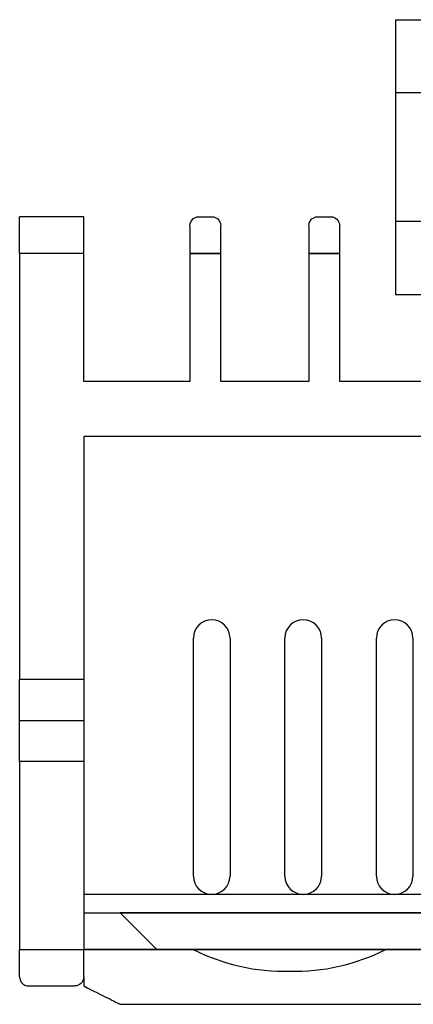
# Model space of a CAD drawing. Header units: millimetres. Extents: x -49.5 to 48, y -16 to 42.2.
# Tile 1 of 34: x -49.5 to -28, y -16 to 37.8. Entities that reach past the tile are written whole.
import ezdxf

# ---------------------------------------------------------------- set-up
doc = ezdxf.new("R2010")
doc.units = ezdxf.units.MM
doc.layers.add('MAIN-1', color=7, linetype='Continuous')
doc.layers.add('MAIN-2', color=7, linetype='Continuous')

msp = doc.modelspace()

# ---------------------------------------------------------------- linework, layer by layer
at = {"layer": 'MAIN-1'}
for p, q in [((-28.956, 37.759), (-23.956, 37.759)), ((-28.956, 37.759), (-28.956, 33.759)), ((-28.954, 33.759), (-28.956, 33.759)), ((-28.956, 33.759), (-28.956, 26.759)), ((-28.954, 33.759), (-28.954, 26.759)), ((-49.5, 25), (-49.5, 27)), ((-46, 27), (-49.5, 27)), ((-46, 25), (-46, 27)), ((-40.026, 26.879), (-39.925, 26.947)), ((-39.925, 26.947), (-39.814, 26.987)), ((-39.814, 26.987), (-39.7, 27)), ((-39.7, 27), (-39, 27)), ((-39, 27), (-38.885, 26.987)), ((-38.885, 26.987), (-38.775, 26.947)), ((-38.775, 26.947), (-38.674, 26.879)), ((-33.526, 26.879), (-33.425, 26.947)), ((-33.425, 26.947), (-33.314, 26.987)), ((-33.314, 26.987), (-33.2, 27)), ((-33.2, 27), (-32.5, 27)), ((-32.5, 27), (-32.385, 26.987)), ((-32.385, 26.987), (-32.275, 26.947)), ((-32.275, 26.947), (-32.174, 26.879)), ((-40.2, 26.5), (-40.175, 26.657)), ((-40.2, 26.5), (-40.2, 25)), ((-40.175, 26.657), (-40.112, 26.783)), ((-40.112, 26.783), (-40.026, 26.879)), ((-38.674, 26.879), (-38.588, 26.783)), ((-38.588, 26.783), (-38.525, 26.657)), ((-38.525, 26.657), (-38.5, 26.5)), ((-38.5, 25), (-38.5, 26.5)), ((-33.7, 26.5), (-33.675, 26.657)), ((-33.7, 26.5), (-33.7, 25)), ((-33.675, 26.657), (-33.612, 26.783)), ((-33.612, 26.783), (-33.526, 26.879)), ((-32.174, 26.879), (-32.088, 26.783)), ((-32.088, 26.783), (-32.025, 26.657)), ((-32.025, 26.657), (-32, 26.5)), ((-32, 25), (-32, 26.5)), ((-28.956, 26.759), (-28.954, 26.759)), ((-28.956, 26.759), (-28.956, 22.759)), ((-46, 25), (-49.5, 25)), ((-49.5, 25), (-49.5, 1.75)), ((-46, 18), (-46, 25)), ((-40.2, 25), (-38.5, 25)), ((-40.2, 25), (-40.2, 18)), ((-38.5, 18), (-38.5, 25)), ((-33.7, 25), (-32, 25)), ((-33.7, 25), (-33.7, 18)), ((-32, 18), (-32, 25)), ((-28.956, 22.759), (-27.2, 22.759)), ((-40.2, 18), (-46, 18)), ((-33.7, 18), (-38.5, 18)), ((-27.2, 18), (-32, 18)), ((46, 15), (-46, 15)), ((-46, 15), (-46, 1.75)), ((-40, -9), (-40, 4)), ((-38, 4), (-38, -9)), ((-35, -9), (-35, 4)), ((-33, 4), (-33, -9)), ((-30, -9), (-30, 4)), ((-28, 4), (-28, -9)), ((-49.5, -0.5), (-49.5, 1.75)), ((-49.5, 1.75), (-46, 1.75)), ((-46, 1.75), (-46, -0.5)), ((-49.5, -0.5), (-46, -0.5)), ((-49.5, -2.75), (-49.5, -0.5)), ((-46, -0.5), (-46, -2.75)), ((-49.5, -2.75), (-49.5, -13)), ((-46, -2.75), (-49.5, -2.75)), ((-46, -2.75), (-46, -13)), ((-49.5, -13), (-46, -13)), ((-49.5, -14.5), (-49.5, -13)), ((-46, -14.5), (-46, -13)), ((43, -13), (-46, -13)), ((-49.5, -14.5), (-49.475, -14.657)), ((-46, -14.5), (-46.025, -14.657)), ((-46, -14.5), (-46, -15)), ((-49.475, -14.657), (-49.412, -14.783)), ((-49.412, -14.783), (-49.326, -14.879)), ((-49.326, -14.879), (-49.225, -14.947)), ((-49.225, -14.947), (-49.114, -14.987)), ((-49.114, -14.987), (-49, -15)), ((-49, -15), (-46.5, -15)), ((-46.386, -14.987), (-46.5, -15)), ((-46.275, -14.947), (-46.386, -14.987)), ((-46.174, -14.879), (-46.275, -14.947)), ((-46.088, -14.783), (-46.174, -14.879)), ((-46.025, -14.657), (-46.088, -14.783)), ((-46, -15), (-45.811, -15.095)), ((-45.811, -15.095), (-45.628, -15.186)), ((-45.628, -15.186), (-45.452, -15.274)), ((-45.452, -15.274), (-45.284, -15.358)), ((-45.284, -15.358), (-45.124, -15.438)), ((-45.124, -15.438), (-44.973, -15.514)), ((-44.973, -15.514), (-44.832, -15.584)), ((-44.832, -15.584), (-44.7, -15.65)), ((-44.7, -15.65), (-44.579, -15.71)), ((-44.579, -15.71), (-44.469, -15.765)), ((-44.469, -15.765), (-44.37, -15.815)), ((-44.37, -15.815), (-44.283, -15.859)), ((-44.283, -15.859), (-44.207, -15.896)), ((-44.207, -15.896), (-44.143, -15.928)), ((-44.143, -15.928), (-44.091, -15.954)), ((-44.091, -15.954), (-44.051, -15.974)), ((-44.051, -15.974), (-44.023, -15.989)), ((-44.023, -15.989), (-44.006, -15.997)), ((-44.006, -15.997), (-44, -16)), ((-44, -16), (43, -16))]:
    msp.add_line(p, q, dxfattribs=at)
for centre, start, end in [((-39, 4), 90, 180), ((-39, 4), 0, 90), ((-34, 4), 0, 180), ((-29, 4), 90, 180), ((-29, 4), 0, 90), ((-39, -9), 180, 270), ((-39, -9), 270, 0), ((-34, -9), 180, 270), ((-34, -9), 270, 0), ((-29, -9), 180, 0)]:
    msp.add_arc(centre, 1, start, end, dxfattribs=at)
at = {"layer": 'MAIN-2'}
for p, q in [((-28.956, 37.759), (-28.956, 37.759)), ((-28.956, 37.759), (-28.956, 37.759)), ((-28.956, 33.759), (-28.956, 33.759)), ((-28.956, 33.759), (-28.956, 33.759)), ((-28.956, 33.759), (-28.956, 33.759)), ((-24.26, 33.759), (-28.954, 33.759)), ((-49.5, 27), (-49.5, 27)), ((-46, 27), (-46, 27)), ((-39.7, 27), (-39.7, 27)), ((-39, 27), (-39, 27)), ((-33.2, 27), (-33.2, 27)), ((-32.5, 27), (-32.5, 27)), ((-40.2, 26.5), (-40.2, 26.5)), ((-38.5, 26.5), (-38.5, 26.5)), ((-33.7, 26.5), (-33.7, 26.5)), ((-32, 26.5), (-32, 26.5)), ((-28.956, 26.759), (-28.956, 26.759)), ((-28.956, 26.759), (-28.956, 26.759)), ((-28.954, 26.759), (-24.26, 26.759)), ((-46, 25), (-49.5, 25)), ((-38.5, 25), (-40.2, 25)), ((-32, 25), (-33.7, 25)), ((-28.956, 22.759), (-28.956, 22.759)), ((-46, 18), (-46, 18)), ((-40.2, 18), (-40.2, 18)), ((-38.5, 18), (-38.5, 18)), ((-33.7, 18), (-33.7, 18)), ((-32, 18), (-32, 18)), ((-46, 15), (-46, 15)), ((-46, 15), (-46, 15)), ((-46, 15), (-46, 15)), ((-39, 5), (-39, 5)), ((-29, 5), (-29, 5)), ((-40, 4), (-40, 4)), ((-40, 4), (-40, 4)), ((-38, 4), (-38, 4)), ((-38, 4), (-38, 4)), ((-35, 4), (-35, 4)), ((-35, 4), (-35, 4)), ((-33, 4), (-33, 4)), ((-33, 4), (-33, 4)), ((-30, 4), (-30, 4)), ((-30, 4), (-30, 4)), ((-28, 4), (-28, 4)), ((-28, 4), (-28, 4)), ((-49.5, 1.75), (-49.5, 1.75)), ((-49.5, 1.75), (-49.5, 1.75)), ((-46, 1.75), (-46, 1.75)), ((-46, 1.75), (-46, 1.75)), ((-49.5, -2.75), (-49.5, -2.75)), ((-49.5, -2.75), (-49.5, -2.75)), ((-46, -2.75), (-46, -2.75)), ((-46, -2.75), (-46, -2.75)), ((-40, -9), (-40, -9)), ((-40, -9), (-40, -9)), ((-38, -9), (-38, -9)), ((-38, -9), (-38, -9)), ((-35, -9), (-35, -9)), ((-35, -9), (-35, -9)), ((-33, -9), (-33, -9)), ((-33, -9), (-33, -9)), ((-30, -9), (-30, -9)), ((-30, -9), (-30, -9)), ((-28, -9), (-28, -9)), ((-28, -9), (-28, -9)), ((-46, -10), (-46, -10)), ((-0.5, -10), (-46, -10)), ((-46, -11), (-46, -11)), ((-46, -11), (-46, -11)), ((-46, -11), (-44, -11)), ((-44, -11), (-44, -11)), ((-44, -11), (-0.5, -11)), ((-0.5, -11), (-44, -11)), ((-44, -11), (-44, -11)), ((-42, -13), (-44, -11)), ((-49.5, -13), (-46, -13)), ((-46, -13), (43, -13)), ((-42, -13), (-42, -13)), ((-42, -13), (-0.5, -13)), ((-42, -13), (-42, -13)), ((-40.02, -13), (-40.02, -13)), ((-40.02, -13), (-40.02, -13)), ((-29.48, -13), (-29.48, -13)), ((-29.48, -13), (-29.48, -13)), ((-49.5, -14.5), (-49.5, -14.5)), ((-46, -14.5), (-46, -14.5)), ((-34.75, -14.197), (-34.75, -14.197)), ((-34.75, -14.197), (-34.75, -14.197)), ((-49, -15), (-49, -15)), ((-46.5, -15), (-46.5, -15)), ((-46, -15), (-46, -15)), ((-44, -16), (-44, -16))]:
    msp.add_line(p, q, dxfattribs=at)
for centre, start, end in [((-35, -3.1), 243.112, 271.2905), ((-34.5, -3.1), 268.7094, 296.8881)]:
    msp.add_arc(centre, 11.1, start, end, dxfattribs=at)

doc.saveas('drawing.dxf')
